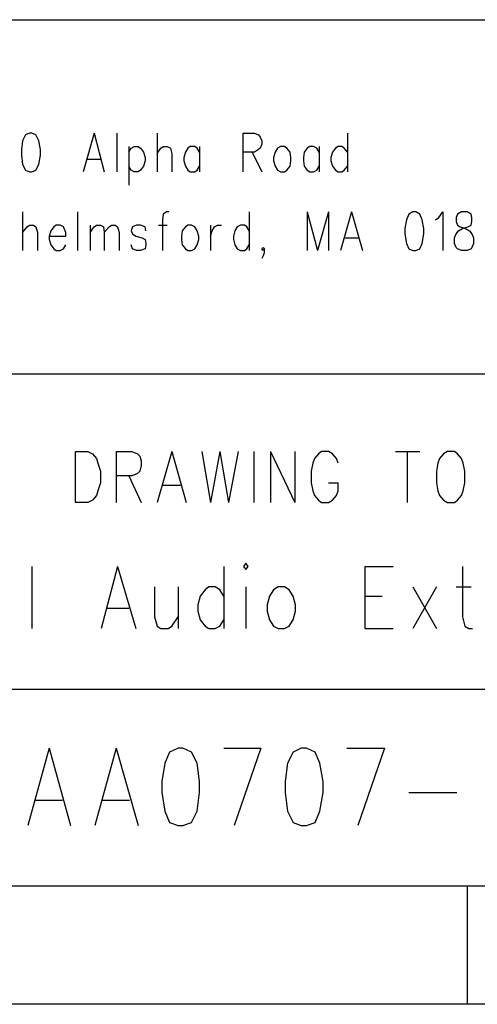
# Model space of a CAD drawing. Extents: x 11.9 to 28.1, y 10.8 to 21.2.
# Tile 31 of 33: x 26.675 to 27.256, y 10.799 to 12.049. Entities that reach past the tile are written whole.
import ezdxf

# ---------------------------------------------------------------- set-up
doc = ezdxf.new("R2010")
doc.units = 0
doc.header["$MEASUREMENT"] = 0
doc.layers.add('LAYNR1', color=2, linetype='Continuous')

msp = doc.modelspace()

# ---------------------------------------------------------------- linework, layer by layer
at = {"layer": 'LAYNR1'}
for points in [[(23.389, 12.049), (28.093, 12.049)], [(26.687, 11.905), (26.682, 11.903), (26.678, 11.895), (26.677, 11.884), (26.677, 11.877), (26.678, 11.865), (26.682, 11.858), (26.687, 11.856)], [(26.69, 11.856), (26.695, 11.858), (26.699, 11.865), (26.701, 11.877), (26.701, 11.884), (26.699, 11.895), (26.695, 11.903), (26.69, 11.905), (26.687, 11.905)], [(26.769, 11.905), (26.755, 11.856)], [(26.769, 11.905), (26.782, 11.856)], [(26.798, 11.905), (26.798, 11.856)], [(26.849, 11.905), (26.849, 11.856)], [(26.958, 11.905), (26.958, 11.856)], [(26.958, 11.905), (26.973, 11.905), (26.978, 11.903), (26.98, 11.9), (26.982, 11.895), (26.982, 11.891), (26.98, 11.886), (26.978, 11.884), (26.973, 11.881), (26.958, 11.881)], [(27.091, 11.905), (27.091, 11.856)], [(26.813, 11.888), (26.813, 11.839)], [(26.813, 11.881), (26.816, 11.886), (26.82, 11.888), (26.825, 11.888), (26.828, 11.886), (26.832, 11.881), (26.834, 11.874)], [(26.849, 11.879), (26.854, 11.886), (26.857, 11.888), (26.862, 11.888), (26.866, 11.886), (26.868, 11.879), (26.868, 11.856)], [(26.903, 11.881), (26.9, 11.886), (26.897, 11.888), (26.891, 11.888), (26.888, 11.886), (26.885, 11.881), (26.883, 11.874)], [(26.903, 11.888), (26.903, 11.856)], [(27.006, 11.888), (27.002, 11.886), (26.999, 11.881), (26.997, 11.874)], [(27.019, 11.874), (27.018, 11.881), (27.014, 11.886), (27.011, 11.888), (27.006, 11.888)], [(27.055, 11.881), (27.052, 11.886), (27.048, 11.888), (27.043, 11.888), (27.04, 11.886), (27.036, 11.881), (27.035, 11.874)], [(27.055, 11.888), (27.055, 11.856)], [(27.091, 11.881), (27.087, 11.886), (27.084, 11.888), (27.079, 11.888), (27.076, 11.886), (27.072, 11.881), (27.07, 11.874)], [(26.97, 11.881), (26.982, 11.856)], [(26.76, 11.872), (26.777, 11.872)], [(26.82, 11.856), (26.816, 11.858), (26.813, 11.863)], [(26.834, 11.874), (26.834, 11.87), (26.832, 11.863), (26.828, 11.858), (26.825, 11.856)], [(26.883, 11.874), (26.883, 11.87), (26.885, 11.863), (26.888, 11.858), (26.891, 11.856)], [(26.897, 11.856), (26.9, 11.858), (26.903, 11.863)], [(26.997, 11.874), (26.997, 11.87), (26.999, 11.863), (27.002, 11.858), (27.006, 11.856)], [(27.011, 11.856), (27.014, 11.858), (27.018, 11.863), (27.019, 11.87), (27.019, 11.874)], [(27.035, 11.874), (27.035, 11.87), (27.036, 11.863), (27.04, 11.858), (27.043, 11.856)], [(27.048, 11.856), (27.052, 11.858), (27.055, 11.863)], [(27.07, 11.874), (27.07, 11.87), (27.072, 11.863), (27.076, 11.858), (27.079, 11.856)], [(27.084, 11.856), (27.087, 11.858), (27.091, 11.863)], [(26.687, 11.856), (26.69, 11.856)], [(26.825, 11.856), (26.82, 11.856)], [(26.891, 11.856), (26.897, 11.856)], [(27.006, 11.856), (27.011, 11.856)], [(27.043, 11.856), (27.048, 11.856)], [(27.079, 11.856), (27.084, 11.856)], [(26.678, 11.805), (26.678, 11.756)], [(26.748, 11.805), (26.748, 11.756)], [(26.864, 11.805), (26.861, 11.805), (26.857, 11.802), (26.856, 11.795), (26.856, 11.756)], [(26.966, 11.805), (26.966, 11.756)], [(27.04, 11.805), (27.04, 11.756)], [(27.04, 11.805), (27.053, 11.756)], [(27.067, 11.805), (27.053, 11.756)], [(27.067, 11.805), (27.067, 11.756)], [(27.096, 11.805), (27.082, 11.756)], [(27.096, 11.805), (27.11, 11.756)], [(27.174, 11.805), (27.169, 11.802), (27.166, 11.795), (27.164, 11.784), (27.164, 11.777), (27.166, 11.765), (27.169, 11.758), (27.174, 11.756)], [(27.178, 11.756), (27.183, 11.758), (27.186, 11.765), (27.188, 11.777), (27.188, 11.784), (27.186, 11.795), (27.183, 11.802), (27.178, 11.805), (27.174, 11.805)], [(27.203, 11.795), (27.207, 11.798), (27.212, 11.805), (27.212, 11.756)], [(27.236, 11.805), (27.231, 11.802), (27.229, 11.798), (27.229, 11.793)], [(27.249, 11.793), (27.249, 11.798), (27.248, 11.802), (27.243, 11.805), (27.236, 11.805)], [(26.678, 11.779), (26.684, 11.786), (26.687, 11.788), (26.692, 11.788), (26.695, 11.786), (26.697, 11.779), (26.697, 11.756)], [(26.733, 11.774), (26.733, 11.779), (26.731, 11.784), (26.73, 11.786), (26.726, 11.788), (26.721, 11.788), (26.718, 11.786), (26.714, 11.781), (26.712, 11.774)], [(26.764, 11.788), (26.764, 11.756)], [(26.764, 11.779), (26.769, 11.786), (26.772, 11.788), (26.777, 11.788), (26.781, 11.786), (26.782, 11.779), (26.782, 11.756)], [(26.782, 11.779), (26.788, 11.786), (26.791, 11.788), (26.796, 11.788), (26.799, 11.786), (26.801, 11.779), (26.801, 11.756)], [(26.835, 11.781), (26.834, 11.786), (26.828, 11.788), (26.823, 11.788), (26.818, 11.786), (26.816, 11.781), (26.818, 11.777), (26.822, 11.774)], [(26.851, 11.788), (26.862, 11.788)], [(26.888, 11.788), (26.885, 11.786), (26.881, 11.781), (26.88, 11.774)], [(26.902, 11.774), (26.9, 11.781), (26.897, 11.786), (26.893, 11.788), (26.888, 11.788)], [(26.917, 11.788), (26.917, 11.756)], [(26.917, 11.774), (26.919, 11.781), (26.922, 11.786), (26.926, 11.788), (26.931, 11.788)], [(26.966, 11.781), (26.963, 11.786), (26.96, 11.788), (26.955, 11.788), (26.951, 11.786), (26.948, 11.781), (26.946, 11.774)], [(27.236, 11.756), (27.231, 11.758), (27.229, 11.76), (27.227, 11.765), (27.227, 11.772), (27.229, 11.777), (27.232, 11.781), (27.237, 11.784), (27.244, 11.786), (27.248, 11.788), (27.249, 11.793)], [(27.229, 11.793), (27.231, 11.788), (27.234, 11.786), (27.241, 11.784), (27.246, 11.781), (27.249, 11.777), (27.251, 11.772), (27.251, 11.765), (27.249, 11.76), (27.248, 11.758), (27.243, 11.756)], [(26.712, 11.774), (26.733, 11.774)], [(26.712, 11.774), (26.712, 11.77), (26.714, 11.763), (26.718, 11.758), (26.721, 11.756)], [(26.726, 11.756), (26.73, 11.758), (26.733, 11.763)], [(26.823, 11.756), (26.818, 11.758), (26.816, 11.763)], [(26.822, 11.774), (26.83, 11.772), (26.834, 11.77), (26.835, 11.765), (26.835, 11.763), (26.834, 11.758), (26.828, 11.756)], [(26.88, 11.774), (26.88, 11.77), (26.881, 11.763), (26.885, 11.758), (26.888, 11.756)], [(26.893, 11.756), (26.897, 11.758), (26.9, 11.763), (26.902, 11.77), (26.902, 11.774)], [(26.946, 11.774), (26.946, 11.77), (26.948, 11.763), (26.951, 11.758), (26.955, 11.756)], [(26.96, 11.756), (26.963, 11.758), (26.966, 11.763)], [(27.087, 11.772), (27.105, 11.772)], [(26.721, 11.756), (26.726, 11.756)], [(26.828, 11.756), (26.823, 11.756)], [(26.888, 11.756), (26.893, 11.756)], [(26.955, 11.756), (26.96, 11.756)], [(26.984, 11.756), (26.982, 11.758), (26.984, 11.76), (26.985, 11.758), (26.985, 11.753), (26.984, 11.749), (26.982, 11.746)], [(26.985, 11.758), (26.984, 11.756)], [(27.174, 11.756), (27.178, 11.756)], [(27.243, 11.756), (27.236, 11.756)], [(28.088, 11.599), (25.593, 11.599)], [(26.745, 11.501), (26.745, 11.436)], [(26.745, 11.501), (26.761, 11.501), (26.767, 11.498)], [(26.797, 11.501), (26.797, 11.436)], [(26.797, 11.501), (26.817, 11.501), (26.824, 11.498)], [(26.868, 11.501), (26.849, 11.436)], [(26.868, 11.501), (26.886, 11.436)], [(26.906, 11.501), (26.917, 11.436)], [(26.929, 11.501), (26.917, 11.436)], [(26.929, 11.501), (26.94, 11.436)], [(26.952, 11.501), (26.94, 11.436)], [(26.972, 11.501), (26.972, 11.436)], [(26.993, 11.501), (26.993, 11.436)], [(26.993, 11.501), (27.024, 11.436)], [(27.024, 11.501), (27.024, 11.436)], [(27.072, 11.498), (27.067, 11.501), (27.058, 11.501), (27.054, 11.498)], [(27.152, 11.501), (27.183, 11.501)], [(27.167, 11.501), (27.167, 11.436)], [(27.218, 11.501), (27.213, 11.498)], [(27.231, 11.498), (27.227, 11.501), (27.218, 11.501)], [(26.767, 11.498), (26.772, 11.492)], [(26.772, 11.492), (26.774, 11.486)], [(26.824, 11.498), (26.827, 11.495), (26.829, 11.489), (26.829, 11.483), (26.827, 11.476), (26.824, 11.473)], [(27.049, 11.492), (27.047, 11.486)], [(27.054, 11.498), (27.049, 11.492)], [(27.077, 11.492), (27.072, 11.498)], [(27.079, 11.486), (27.077, 11.492)], [(27.208, 11.492), (27.206, 11.486)], [(27.213, 11.498), (27.208, 11.492)], [(27.236, 11.492), (27.231, 11.498)], [(27.238, 11.486), (27.236, 11.492)], [(26.774, 11.486), (26.777, 11.476), (26.777, 11.461)], [(27.047, 11.486), (27.045, 11.476), (27.045, 11.461)], [(27.206, 11.486), (27.204, 11.476), (27.204, 11.461)], [(27.24, 11.461), (27.24, 11.476), (27.238, 11.486)], [(26.824, 11.473), (26.817, 11.47), (26.797, 11.47)], [(26.813, 11.47), (26.829, 11.436)], [(26.777, 11.461), (26.774, 11.451), (26.772, 11.445), (26.767, 11.439), (26.761, 11.436)], [(26.856, 11.458), (26.879, 11.458)], [(27.045, 11.461), (27.047, 11.451), (27.049, 11.445), (27.054, 11.439), (27.058, 11.436)], [(27.067, 11.436), (27.072, 11.439), (27.077, 11.445), (27.079, 11.451), (27.079, 11.461)], [(27.067, 11.461), (27.079, 11.461)], [(27.204, 11.461), (27.206, 11.451), (27.208, 11.445), (27.213, 11.439), (27.218, 11.436)], [(27.227, 11.436), (27.231, 11.439), (27.236, 11.445), (27.238, 11.451), (27.24, 11.461)], [(26.761, 11.436), (26.745, 11.436)], [(27.058, 11.436), (27.067, 11.436)], [(27.218, 11.436), (27.227, 11.436)], [(26.69, 11.355), (26.69, 11.276)], [(26.799, 11.355), (26.778, 11.276)], [(26.799, 11.355), (26.822, 11.276)], [(26.934, 11.355), (26.934, 11.276)], [(27.113, 11.355), (27.113, 11.276)], [(27.113, 11.355), (27.149, 11.355)], [(27.237, 11.355), (27.237, 11.291), (27.24, 11.279), (27.245, 11.276)], [(26.846, 11.329), (26.846, 11.291), (26.849, 11.279), (26.854, 11.276)], [(26.876, 11.329), (26.876, 11.276)], [(26.934, 11.317), (26.929, 11.325), (26.923, 11.329), (26.915, 11.329), (26.91, 11.325), (26.904, 11.317), (26.901, 11.306)], [(26.962, 11.329), (26.962, 11.276)], [(27.003, 11.329), (26.997, 11.325), (26.992, 11.317), (26.989, 11.306)], [(27.025, 11.306), (27.022, 11.317), (27.017, 11.325), (27.011, 11.329), (27.003, 11.329)], [(27.174, 11.329), (27.204, 11.276)], [(27.204, 11.329), (27.174, 11.276)], [(27.229, 11.329), (27.248, 11.329)], [(27.113, 11.317), (27.135, 11.317)], [(26.786, 11.302), (26.813, 11.302)], [(26.901, 11.306), (26.901, 11.298), (26.904, 11.287), (26.91, 11.279), (26.915, 11.276)], [(26.989, 11.306), (26.989, 11.298), (26.992, 11.287), (26.997, 11.279), (27.003, 11.276)], [(27.011, 11.276), (27.017, 11.279), (27.022, 11.287), (27.025, 11.298), (27.025, 11.306)], [(26.863, 11.276), (26.868, 11.279), (26.876, 11.291)], [(26.854, 11.276), (26.863, 11.276)], [(26.915, 11.276), (26.923, 11.276)], [(26.923, 11.276), (26.929, 11.279), (26.934, 11.287)], [(27.003, 11.276), (27.011, 11.276)], [(27.113, 11.276), (27.149, 11.276)], [(27.245, 11.276), (27.25, 11.276)], [(25.593, 11.199), (28.093, 11.199)], [(26.712, 11.124), (26.685, 11.026)], [(26.712, 11.124), (26.739, 11.026)], [(26.797, 11.124), (26.77, 11.026)], [(26.797, 11.124), (26.825, 11.026)], [(26.865, 11.119), (26.859, 11.105), (26.855, 11.082)], [(26.876, 11.124), (26.865, 11.119)], [(26.893, 11.119), (26.882, 11.124), (26.876, 11.124)], [(26.903, 11.082), (26.9, 11.105), (26.893, 11.119)], [(26.934, 11.124), (26.981, 11.124)], [(26.981, 11.124), (26.947, 11.026)], [(27.022, 11.119), (27.015, 11.105), (27.012, 11.082)], [(27.032, 11.124), (27.022, 11.119)], [(27.05, 11.119), (27.039, 11.124), (27.032, 11.124)], [(27.06, 11.082), (27.056, 11.105), (27.05, 11.119)], [(27.09, 11.124), (27.138, 11.124)], [(27.138, 11.124), (27.104, 11.026)], [(26.855, 11.082), (26.855, 11.068), (26.859, 11.044)], [(26.9, 11.044), (26.903, 11.068), (26.903, 11.082)], [(27.012, 11.082), (27.012, 11.068), (27.015, 11.044)], [(27.056, 11.044), (27.06, 11.068), (27.06, 11.082)], [(27.169, 11.068), (27.23, 11.068)], [(26.695, 11.058), (26.729, 11.058)], [(26.78, 11.058), (26.814, 11.058)], [(26.859, 11.044), (26.865, 11.03), (26.876, 11.026)], [(26.882, 11.026), (26.893, 11.03), (26.9, 11.044)], [(27.015, 11.044), (27.022, 11.03), (27.032, 11.026)], [(27.039, 11.026), (27.05, 11.03), (27.056, 11.044)], [(26.876, 11.026), (26.882, 11.026)], [(27.032, 11.026), (27.039, 11.026)], [(28.093, 10.949), (24.442, 10.949)], [(27.243, 10.949), (27.243, 10.799)], [(28.093, 10.799), (11.892, 10.799)], [(28.088, 10.799), (23.389, 10.799)], [(27.243, 10.799), (26.192, 10.799)]]:
    msp.add_lwpolyline(points, dxfattribs=at)
msp.add_lwpolyline([(26.959, 11.355), (26.962, 11.351), (26.965, 11.355), (26.962, 11.359), (26.959, 11.355)], close=True, dxfattribs=at)

doc.saveas('drawing.dxf')
